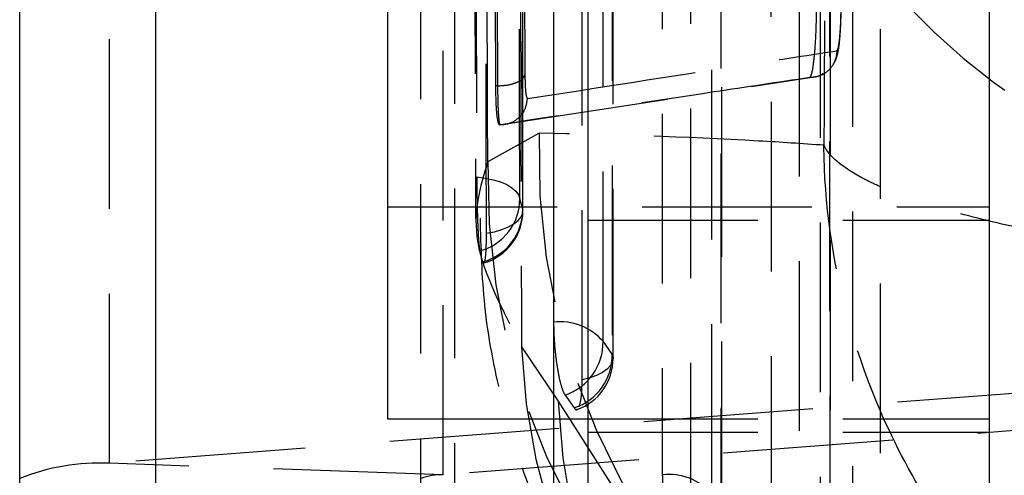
# Model space of a CAD drawing. Extents: x 55 to 332, y 12 to 285.
# Tile 24 of 36: x 303.59 to 310.95, y 247.32 to 250.73. Entities that reach past the tile are written whole.
import ezdxf

# ---------------------------------------------------------------- set-up
doc = ezdxf.new("R2010")
doc.units = 0
doc.linetypes.add('HIDDEN', pattern=[1.905, 1.27, -0.635])
doc.layers.get('0').update_dxf_attribs({"linetype": 'CONTINUOUS'})

msp = doc.modelspace()

# ---------------------------------------------------------------- linework, layer by layer
at = {"color": 7, "linetype": 'HIDDEN'}
for p, q in [((304.2629, 247.4084), (304.2629, 259.8917)), ((306.9688, 259.2139), (307.0009, 249.2414)), ((306.5911, 246.3246), (306.5911, 258.8079)), ((306.7591, 247.3224), (306.7591, 258.7793)), ((306.8459, 246.2902), (306.8459, 258.7735)), ((307.1052, 258.6414), (307.1493, 250.2352)), ((307.1676, 250.2352), (307.1224, 258.6414)), ((309.8221, 246.1183), (309.8221, 258.6016)), ((307.5864, 247.7421), (307.5864, 254.328)), ((310.0279, 245.5796), (310.0292, 251.064)), ((307.1801, 249.9435), (309.4994, 250.2967)), ((309.4994, 250.2967), (309.502, 250.2979)), ((309.5004, 250.2967), (309.4994, 250.2967)), ((309.5004, 250.2967), (309.5004, 250.2967)), ((307.1676, 250.2352), (307.1493, 250.2352)), ((307.1864, 249.9435), (307.1801, 249.9435)), ((307.4766, 249.8797), (307.092, 249.6665)), ((307.3533, 249.311), (307.3311, 249.3895)), ((306.3411, 249.328), (310.8411, 249.328)), ((307.8411, 249.228), (310.8411, 249.228)), ((307.0572, 248.9177), (307.064, 248.9124)), ((308.0223, 248.226), (307.9537, 248.3224)), ((307.3445, 248.28), (307.6192, 247.8738)), ((311.4232, 247.9632), (304.2629, 247.4084)), ((313.9193, 247.8773), (306.7591, 247.3224)), ((307.6695, 247.9197), (307.7381, 247.8233)), ((307.8411, 247.7421), (310.8411, 247.7421)), ((307.8411, 247.6421), (310.8411, 247.6421)), ((306.7591, 247.3224), (304.2629, 247.4084))]:
    msp.add_line(p, q, dxfattribs=at)
at = {"color": 7, "linetype": 'CONTINUOUS'}
for p, q in [((303.5911, 246.3246), (303.5911, 258.8079)), ((304.6102, 246.1868), (304.6102, 258.6701)), ((307.8411, 256.4192), (307.8411, 243.9358)), ((310.8411, 256.4192), (310.8411, 243.9358)), ((306.3411, 252.7421), (306.3411, 247.7421)), ((306.3411, 247.7421), (307.8411, 247.7421))]:
    msp.add_line(p, q, dxfattribs=at)
at = {"color": 8, "linetype": 'CONTINUOUS'}
msp.add_line((307.5864, 246.015), (307.5864, 247.7421), dxfattribs=at)
at = {"color": 7, "linetype": 'HIDDEN', "flags": 128}
for points in [[(306.986, 258.9218), (306.9878, 258.196), (306.9949, 255.2726), (307.0096, 249.5524)], [(307.3311, 249.3895), (307.3294, 250.1204), (307.3227, 253.0441), (307.3104, 258.76)], [(307.3355, 258.688), (307.3368, 257.957), (307.3422, 255.0333), (307.3533, 249.311)], [(307.082, 249.1307), (307.0808, 249.8502), (307.0761, 252.7737), (307.0675, 258.5069)], [(307.5845, 257.555), (307.5844, 256.8242), (307.5842, 253.9012), (307.5838, 248.4663)], [(307.9537, 248.3224), (307.9538, 249.0531), (307.954, 251.9762), (307.9544, 257.411)], [(308.0229, 257.258), (308.0228, 256.5273), (308.0226, 253.6042), (308.0223, 248.226)], [(308.0292, 248.1934), (308.0296, 254.5158), (308.0298, 257.2255)], [(307.797, 248.0334), (307.7971, 248.7642), (307.7973, 251.6873), (307.7976, 257.0655)], [(308.3971, 255.7403), (308.3971, 255.0095), (308.3971, 252.0864), (308.3971, 247.3231)], [(308.767, 247.1792), (308.767, 247.91), (308.767, 250.833), (308.7669, 255.5963)], [(308.8354, 255.4434), (308.8355, 254.7126), (308.8355, 251.7895), (308.8355, 247.0828)], [(308.8425, 247.0502), (308.8424, 252.9026), (308.8424, 255.4108)], [(308.6103, 246.8902), (308.6103, 247.621), (308.6102, 250.5441), (308.6101, 255.2508)], [(309.2096, 253.9256), (309.2096, 253.1948), (309.2099, 250.2717), (309.2104, 246.1799)], [(309.5803, 246.036), (309.5802, 246.7668), (309.5799, 249.6898), (309.5794, 253.7817)], [(309.6479, 253.6287), (309.648, 252.8979), (309.6484, 249.9749), (309.6489, 245.9397)], [(309.6558, 245.907), (309.6551, 251.2894), (309.6548, 253.5961)], [(309.4237, 245.7471), (309.4236, 246.4778), (309.4232, 249.4009), (309.4226, 253.4361)], [(307.0096, 249.5524), (307.0732, 249.5442), (307.1328, 249.5317), (307.1869, 249.5151), (307.234, 249.4948), (307.2729, 249.4715), (307.3025, 249.4457), (307.3221, 249.4181), (307.3311, 249.3895)], [(307.082, 249.1307), (307.1426, 249.1425), (307.198, 249.1584), (307.2468, 249.1781), (307.2876, 249.2009), (307.3194, 249.2263), (307.3413, 249.2536), (307.3527, 249.2821), (307.3533, 249.311)], [(308.0223, 248.226), (308.0291, 248.1971), (308.0251, 248.1681), (308.0102, 248.1398), (307.9849, 248.113), (307.9499, 248.0883), (307.9061, 248.0664), (307.8547, 248.048), (307.797, 248.0334)], [(307.6192, 247.8738), (309.4675, 244.9763), (309.7136, 244.5906)]]:
    msp.add_lwpolyline(points, dxfattribs=at)
at = {"color": 7, "linetype": 'HIDDEN'}
for centre, radius, start, end in [((313.8481, 254.2404), 4.9673, 219.75178, 273.32459), ((312.5447, 249.7002), 5.0712, 177.97163, 259.81401), ((312.1974, 249.5365), 5.107, 178.54163, 259.45545), ((306.9279, 249.3876), 0.4032, 285.11573, 0.26435), ((306.9484, 249.3077), 0.4049, 285.58223, 0.46146), ((306.9484, 249.2976), 0.406, 286.69821, 0.11477), ((307.6294, 248.0362), 0.4325, 41.42249, 96.0503), ((307.5377, 248.3143), 0.4161, 288.46478, 1.1104), ((311.9986, 248.4411), 4.6568, 181.98267, 263.25213), ((307.6063, 248.2179), 0.4161, 288.46524, 1.11054), ((307.6232, 248.1934), 0.406, 289.74092, 359.99628), ((312.2045, 248.0161), 4.5875, 181.77731, 264.01311), ((304.1869, 245.8277), 1.5825, 87.24777, 112.11708), ((306.7401, 246.9273), 0.3956, 87.24763, 112.11704), ((308.4427, 246.893), 0.4325, 41.4263, 96.05418)]:
    msp.add_arc(centre, radius, start, end, dxfattribs=at)
for points, knots in [([(307.092, 249.6665), (307.0832, 251.5579), (307.0681, 254.8206), (307.0541, 258.0846), (307.0483, 259.4564)], [0, 0, 0, 0, 0.579719, 1, 1, 1, 1]), ([(307.3246, 258.7229), (307.3252, 258.6011), (307.3284, 257.992), (307.3417, 255.434), (307.356, 252.7541), (307.3683, 250.5615), (307.3696, 250.3178)], [0, 0, 0, 0, 0.043478, 0.217388, 0.913028, 1, 1, 1, 1]), ([(307.3545, 249.2984), (307.3523, 250.3835), (307.3459, 253.5087), (307.3408, 256.6339), (307.3375, 258.674)], [0, 0, 0, 0, 0.347219, 1, 1, 1, 1]), ([(307.3121, 258.4093), (307.3177, 256.6019), (307.3283, 253.226), (307.3394, 249.849), (307.3445, 248.28)], [0, 0, 0, 0, 0.535379, 1, 1, 1, 1]), ([(309.6556, 258.3411), (309.6479, 256.9096), (309.6327, 254.0592), (309.6142, 251.2089), (309.6051, 249.7901)], [0, 0, 0, 0, 0.502233, 1, 1, 1, 1]), ([(309.502, 250.2979), (309.5074, 250.3078), (309.5182, 250.3277), (309.5328, 250.4288), (309.5441, 250.5698), (309.5498, 250.7118), (309.5509, 250.7995), (309.5513, 250.8286)], [0, 0, 0, 0, 0.222624, 0.445234, 0.667639, 0.889676, 1, 1, 1, 1]), ([(309.7025, 250.4975), (309.7047, 250.4994), (309.7101, 250.5043), (309.7186, 250.544), (309.7266, 250.6176), (309.7324, 250.7143), (309.7337, 250.7865), (309.7343, 250.8225)], [0, 0, 0, 0, 0.1418482, 0.3564594, 0.5704793, 0.7858713, 1, 1, 1, 1]), ([(309.5742, 250.3115), (309.5774, 250.3125), (309.6049, 250.3216), (309.6492, 250.3553), (309.6872, 250.4097), (309.7034, 250.4544), (309.7162, 250.5071), (309.7255, 250.5838), (309.7328, 250.6954), (309.7338, 250.765), (309.7341, 250.7884)], [0, 0, 0, 0, 0.017161, 0.148712, 0.261484, 0.347998, 0.422237, 0.673934, 0.890522, 1, 1, 1, 1]), ([(307.3885, 250.1391), (307.918, 250.2217), (308.681, 250.3407), (309.4632, 250.4608), (309.7025, 250.4975)], [0, 0, 0, 0, 0.6940827, 1, 1, 1, 1]), ([(309.7025, 250.4975), (309.7007, 250.4767), (309.6977, 250.4405), (309.6806, 250.4087), (309.6734, 250.3953)], [0, 0, 0, 0, 0.577004, 1, 1, 1, 1]), ([(307.1676, 250.2352), (307.1926, 250.2365), (307.2426, 250.2391), (307.307, 250.258), (307.3546, 250.285), (307.3646, 250.3069), (307.3696, 250.3178)], [0, 0, 0, 0, 0.249999, 0.499998, 0.749987, 1, 1, 1, 1]), ([(309.5004, 250.2967), (309.2611, 250.2607), (308.4789, 250.143), (307.7159, 250.0252), (307.1864, 249.9435)], [0, 0, 0, 0, 0.305926, 1, 1, 1, 1]), ([(307.3696, 250.3178), (307.3698, 250.3015), (307.3704, 250.2537), (307.3739, 250.1928), (307.3802, 250.1468), (307.3858, 250.1416), (307.3885, 250.1391)], [0, 0, 0, 0, 0.156191, 0.457137, 0.72974, 1, 1, 1, 1]), ([(309.5999, 250.3261), (309.5893, 250.3194), (309.5593, 250.3004), (309.5235, 250.2981), (309.5004, 250.2967)], [0, 0, 0, 0, 0.354538, 1, 1, 1, 1]), ([(309.502, 250.2979), (309.5015, 250.2974), (309.5009, 250.2968), (309.5004, 250.2967), (309.5004, 250.2967)], [0, 0, 0, 0, 0.997781, 1, 1, 1, 1]), ([(307.1493, 250.2352), (307.15, 250.1894), (307.1515, 250.0978), (307.1597, 249.9979), (307.1698, 249.9485), (307.1775, 249.9448), (307.1801, 249.9435)], [0, 0, 0, 0, 0.272315, 0.544618, 0.844585, 1, 1, 1, 1]), ([(307.1863, 249.9435), (307.1863, 249.9435), (307.1842, 249.9435), (307.1779, 249.9584), (307.1718, 250.0302), (307.1685, 250.1321), (307.1676, 250.2069), (307.1676, 250.2351), (307.1676, 250.2352)], [0, 0, 0, 0, 0.000115, 0.2686, 0.541768, 0.843418, 0.999898, 1, 1, 1, 1]), ([(307.1864, 249.9435), (307.2123, 249.9464), (307.2641, 249.9522), (307.33, 249.997), (307.377, 250.0615), (307.3847, 250.1132), (307.3885, 250.1391)], [0, 0, 0, 0, 0.25, 0.499998, 0.749999, 1, 1, 1, 1]), ([(307.1865, 249.9435), (307.1864, 249.9435), (307.1864, 249.9435), (307.1863, 249.9435), (307.1863, 249.9435)], [0, 0, 0, 0, 0.961146, 1, 1, 1, 1]), ([(309.6051, 249.7901), (309.4428, 249.8012), (308.7176, 249.8508), (308.0189, 249.867), (307.4766, 249.8797)], [0, 0, 0, 0, 0.22378, 1, 1, 1, 1]), ([(313.3743, 244.8628), (312.8921, 245.0439), (312.1408, 245.3262), (311.2869, 246.002), (310.6956, 246.6313), (310.2169, 247.3594), (309.9297, 248.0075), (309.6859, 248.8079), (309.6097, 249.3598), (309.6051, 249.7853), (309.6051, 249.7901)], [0, 0, 0, 0, 0.2292824, 0.35719, 0.4851094, 0.6170191, 0.7489394, 0.8051279, 0.9977983, 1, 1, 1, 1]), ([(313.7696, 248.8391), (313.2731, 248.8767), (312.4994, 248.9352), (311.5915, 249.0682), (310.9498, 249.1905), (310.4127, 249.3304), (310.0733, 249.4539), (309.765, 249.6056), (309.6444, 249.7095), (309.6055, 249.7892), (309.6051, 249.7901)], [0, 0, 0, 0, 0.229271, 0.357179, 0.485098, 0.616983, 0.748877, 0.805125, 0.997799, 1, 1, 1, 1]), ([(307.092, 249.6665), (307.0344, 249.4782), (306.918, 249.0973), (307.2013, 248.5545), (307.3445, 248.28)], [0, 0, 0, 0, 0.494387, 1, 1, 1, 1]), ([(307.0096, 249.5524), (307.0098, 249.517), (307.0102, 249.4402), (307.0126, 249.311), (307.0167, 249.1845), (307.0224, 249.0806), (307.0281, 249.0212), (307.0318, 249.0039), (307.033, 248.9983)], [0, 0, 0, 0, 0.160469, 0.348327, 0.53602, 0.723281, 0.910093, 1, 1, 1, 1]), ([(307.0339, 249.2443), (307.0395, 249.0245), (307.0515, 248.5623), (307.1819, 247.8927), (307.3822, 247.2435), (307.6471, 246.6428), (307.9338, 246.1265), (308.1398, 245.8374), (308.2315, 245.7086)], [0, 0, 0, 0, 0.154439, 0.324753, 0.495521, 0.669856, 0.852868, 1, 1, 1, 1]), ([(307.0664, 248.9105), (307.0693, 248.9195), (307.0751, 248.9375), (307.0807, 249.017), (307.082, 249.0899), (307.082, 249.1301), (307.082, 249.1307)], [0, 0, 0, 0, 0.330904, 0.662532, 0.994985, 1, 1, 1, 1]), ([(307.5838, 248.4663), (307.5845, 248.4261), (307.5861, 248.3444), (307.5981, 248.211), (307.6163, 248.0873), (307.6391, 247.9873), (307.6577, 247.9378), (307.6676, 247.9226), (307.6695, 247.9197)], [0, 0, 0, 0, 0.1858232, 0.3777916, 0.5697646, 0.7617269, 0.9537029, 1, 1, 1, 1]), ([(307.7751, 247.8311), (307.7804, 247.8493), (307.7909, 247.8858), (307.7965, 247.966), (307.7969, 248.0191), (307.797, 248.0334)], [0, 0, 0, 0, 0.421898, 0.8438, 1, 1, 1, 1]), ([(307.7381, 247.8233), (307.744, 247.8153), (307.7517, 247.8051), (307.7579, 247.8129), (307.7593, 247.8146)], [0, 0, 0, 0, 0.780666, 1, 1, 1, 1]), ([(308.3971, 247.3231), (308.3978, 247.2829), (308.3993, 247.2012), (308.4114, 247.0678), (308.4296, 246.9441), (308.4524, 246.8441), (308.4709, 246.7946), (308.4809, 246.7794), (308.4828, 246.7765)], [0, 0, 0, 0, 0.185818, 0.377788, 0.569759, 0.761732, 0.953701, 1, 1, 1, 1])]:
    msp.add_open_spline(points, degree=3, knots=knots, dxfattribs=at)

doc.saveas('drawing.dxf')
